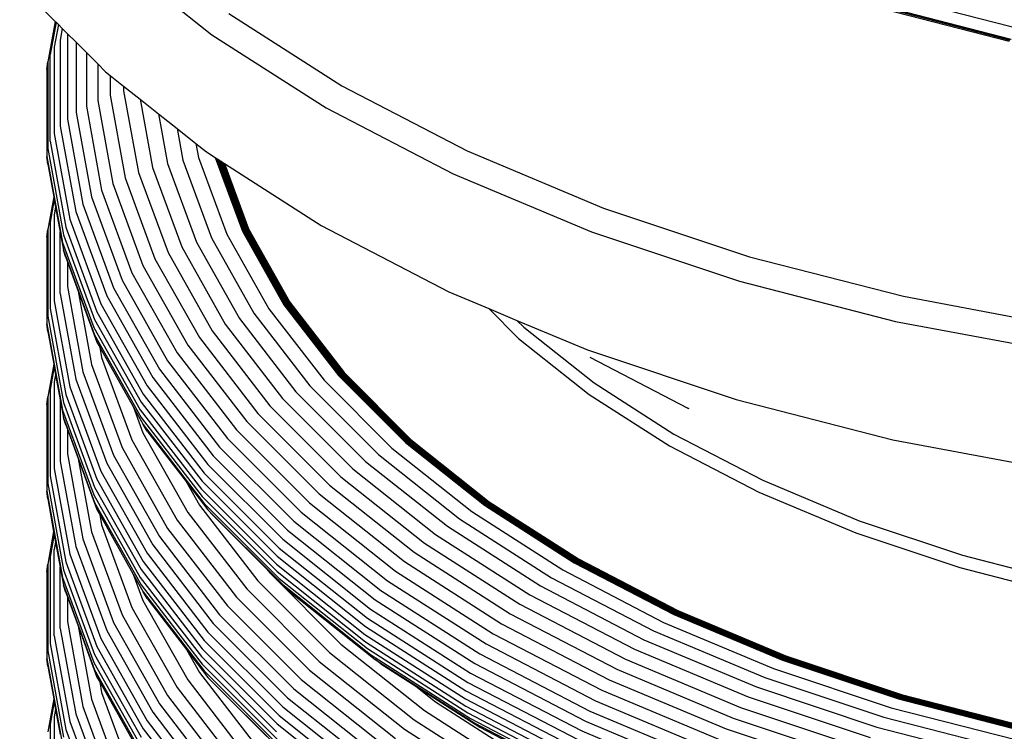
# Model space of a CAD drawing. Extents: x -18027 to -11651, y 1687 to 5059.
# Tile 29 of 170: x -17553.76 to -17544.15, y 2370.47 to 2377.41. Entities that reach past the tile are written whole.
import ezdxf

# ---------------------------------------------------------------- set-up
doc = ezdxf.new("R2010")
doc.units = 0
doc.header["$MEASUREMENT"] = 0
doc.layers.add('TANK', color=2, linetype='CONTINUOUS')
doc.layers.add('TANK-SLOPE', color=2, linetype='CONTINUOUS')

# ---------------------------------------------------------------- blocks, each defined once
blk = doc.blocks.new('A$C3406478A')
at = {"layer": 'TANK'}
for p, q in [((-9.895, 113.5542), (-8.915, 112.7754)), ((-10.7913, 113.2516), (-10.4457, 112.906)), ((-2.1596, 113.1258), (-0.9752, 112.8213)), ((-2.3639, 113.0266), (-1.1364, 112.7111)), ((-2.3533, 113.0387), (-1.128, 112.7238)), ((-2.3465, 113.0446), (-1.1227, 112.7301)), ((-2.3397, 113.0471), (-1.1173, 112.7329)), ((-10.4457, 112.906), (-10.5179, 112.5092)), ((-10.4457, 112.906), (-10.437, 112.8973)), ((-8.7494, 112.9827), (-7.6487, 112.2769)), ((-10.437, 112.8973), (-10.4945, 112.5816)), ((-10.4139, 112.8742), (-10.454, 112.6535)), ((-10.437, 112.8973), (-10.4139, 112.8742)), ((-10.4139, 112.8742), (-10.3757, 112.836)), ((-10.3757, 112.836), (-10.3965, 112.7214)), ((-10.3757, 112.836), (-10.3263, 112.7855)), ((-10.3965, 112.7214), (-10.3965, 111.8827)), ((-10.3263, 112.7855), (-10.3263, 111.951)), ((-10.3263, 112.7855), (-10.2411, 112.7014)), ((-8.915, 112.7754), (-7.7994, 112.0601)), ((-10.454, 112.6535), (-10.454, 111.8113)), ((-10.2411, 112.7014), (-10.2411, 112.0162)), ((-10.2411, 112.7014), (-10.141, 112.6013)), ((-10.4945, 111.7369), (-10.4945, 112.5816)), ((-10.141, 112.6013), (-10.141, 112.0767)), ((-10.141, 112.6013), (-10.0303, 112.4906)), ((-10.5264, 112.4346), (-10.5179, 112.5092)), ((-10.5264, 112.4346), (-10.5264, 111.588)), ((-10.5179, 112.5092), (-10.5179, 111.6631)), ((-10.0303, 112.4906), (-10.0303, 112.134)), ((-10.0303, 112.4906), (-9.954, 112.4143)), ((-9.954, 112.4143), (-9.9089, 112.3784)), ((-9.9089, 112.3784), (-9.9089, 112.1847)), ((-9.9089, 112.3784), (-9.7769, 112.2735)), ((-9.7769, 112.2735), (-9.7769, 112.2287)), ((-9.7769, 112.2735), (-9.6163, 112.1459)), ((-9.7769, 112.2287), (-9.6318, 111.4319)), ((-7.6487, 112.2769), (-6.4262, 111.6414)), ((-10.0303, 112.134), (-9.8824, 111.3219)), ((-9.9089, 112.1847), (-9.7624, 111.3799)), ((-9.6163, 112.1459), (-9.438, 112.0042)), ((-9.6163, 112.1459), (-9.4949, 111.4792)), ((-10.141, 112.0767), (-9.992, 111.2579)), ((-7.7994, 112.0601), (-6.5604, 111.4159)), ((-10.3263, 111.951), (-10.1752, 111.121)), ((-10.2411, 112.0162), (-10.0909, 111.1914)), ((-9.438, 112.0042), (-9.3496, 111.5186)), ((-9.438, 112.0042), (-9.2562, 111.8598)), ((-10.3965, 111.8827), (-10.2447, 111.0485)), ((-9.2562, 111.8598), (-9.0709, 111.7125)), ((-9.2562, 111.8598), (-9.2001, 111.5514)), ((-10.454, 111.8113), (-10.3016, 110.9737)), ((-10.5179, 111.6631), (-10.3647, 110.8216)), ((-10.4945, 111.7369), (-10.3416, 110.8969)), ((-9.0709, 111.7125), (-8.9697, 111.6321)), ((-9.0709, 111.7125), (-9.0463, 111.5777)), ((-10.5179, 111.5134), (-10.5264, 111.588)), ((-10.5264, 111.588), (-10.3732, 110.746)), ((-9.0463, 111.5777), (-8.7707, 110.829)), ((-8.9697, 111.6321), (-8.8828, 111.5764)), ((-8.8828, 111.5764), (-8.6183, 110.8578)), ((-8.8828, 111.5764), (-8.875, 111.5714)), ((-8.875, 111.5714), (-8.6127, 110.8588)), ((-8.875, 111.5714), (-8.8671, 111.5663)), ((-8.8671, 111.5663), (-8.6071, 110.86)), ((-8.8671, 111.5663), (-8.8591, 111.5612)), ((-8.8591, 111.5612), (-8.6015, 110.8614)), ((-8.8591, 111.5612), (-8.8511, 111.556)), ((-8.8511, 111.556), (-8.5959, 110.863)), ((-8.8511, 111.556), (-8.843, 111.5509)), ((-6.4262, 111.6414), (-5.0954, 111.0832)), ((-10.5179, 111.5134), (-10.4598, 111.1939)), ((-9.4949, 111.4792), (-9.2094, 110.7036)), ((-9.3496, 111.5186), (-9.0673, 110.7517)), ((-9.2001, 111.5514), (-8.921, 110.7935)), ((-8.843, 111.5509), (-8.5904, 110.8649)), ((-8.843, 111.5509), (-8.8349, 111.5457)), ((-8.8349, 111.5457), (-8.585, 110.8669)), ((-8.8349, 111.5457), (-8.8268, 111.5405)), ((-8.8268, 111.5405), (-8.5797, 110.8692)), ((-8.8268, 111.5405), (-8.8187, 111.5353)), ((-8.8187, 111.5353), (-8.5744, 110.8716)), ((-8.8187, 111.5353), (-8.8107, 111.5301)), ((-8.8107, 111.5301), (-8.5692, 110.8743)), ((-8.8107, 111.5301), (-8.8027, 111.525)), ((-8.8027, 111.525), (-8.5642, 110.8771)), ((-8.8027, 111.525), (-8.7943, 111.5196)), ((-8.7943, 111.5196), (-7.8491, 110.9136)), ((-8.7943, 111.5196), (-8.5585, 110.8792)), ((-9.7624, 111.3799), (-9.471, 110.5883)), ((-9.6318, 111.4319), (-9.3433, 110.6481)), ((-6.5604, 111.4159), (-5.2115, 110.8501)), ((-9.8824, 111.3219), (-9.5884, 110.5231)), ((-10.4598, 111.1939), (-10.5179, 110.8744)), ((-10.4598, 111.1939), (-10.4546, 111.1658)), ((-10.0909, 111.1914), (-9.7923, 110.3802)), ((-9.992, 111.2579), (-9.6955, 110.4526)), ((-10.4546, 111.1658), (-10.4945, 110.9468)), ((-10.4546, 111.1658), (-10.441, 111.0906)), ((-10.441, 111.0906), (-10.454, 111.0187)), ((-10.441, 111.0906), (-10.3965, 110.8466)), ((-10.1752, 111.121), (-9.8747, 110.3047)), ((-5.0954, 111.0832), (-3.6708, 110.6083)), ((-10.454, 111.0187), (-10.454, 110.1765)), ((-10.2447, 111.0485), (-9.9426, 110.2281)), ((-10.4945, 110.9468), (-10.4945, 110.1021)), ((-10.3416, 110.8969), (-10.0374, 110.0707)), ((-10.3016, 110.9737), (-9.9983, 110.1498)), ((-7.8491, 110.9136), (-6.6046, 110.2666)), ((-10.5264, 110.7998), (-10.5179, 110.8744)), ((-10.5264, 110.7998), (-10.5264, 109.9532)), ((-10.5179, 110.8744), (-10.5179, 110.0283)), ((-10.3965, 110.8466), (-10.3647, 110.6719)), ((-10.3965, 110.2478), (-10.3965, 110.8466)), ((-10.3647, 110.8216), (-10.06, 109.994)), ((-8.921, 110.7935), (-8.5063, 110.0566)), ((-8.7707, 110.829), (-8.361, 110.101)), ((-8.6183, 110.8578), (-8.2137, 110.1389)), ((-8.6127, 110.8588), (-8.2083, 110.1402)), ((-8.6071, 110.86), (-8.2028, 110.1417)), ((-8.6015, 110.8614), (-8.1975, 110.1435)), ((-8.5959, 110.863), (-8.1921, 110.1454)), ((-8.5904, 110.8649), (-8.1868, 110.1476)), ((-8.585, 110.8669), (-8.1815, 110.15)), ((-8.5797, 110.8692), (-8.1764, 110.1525)), ((-8.5744, 110.8716), (-8.1713, 110.1553)), ((-8.5692, 110.8743), (-8.1663, 110.1583)), ((-8.5642, 110.8771), (-8.1614, 110.1614)), ((-8.5585, 110.8792), (-8.1559, 110.1638)), ((-5.2115, 110.8501), (-3.7676, 110.3688)), ((-10.3732, 110.746), (-10.0683, 109.9179)), ((-9.2094, 110.7036), (-8.785, 109.9496)), ((-9.0673, 110.7517), (-8.6477, 110.0061)), ((-10.3416, 110.5992), (-10.3647, 110.6719)), ((-10.3647, 110.6719), (-10.06, 109.8443)), ((-10.3416, 110.5992), (-10.3263, 110.5576)), ((-9.3433, 110.6481), (-8.9144, 109.8861)), ((-3.6708, 110.6083), (-2.1681, 110.222)), ((-10.3263, 110.5576), (-10.3263, 110.3161)), ((-10.3263, 110.5576), (-10.2213, 110.2724)), ((-9.5884, 110.5231), (-9.1513, 109.7465)), ((-9.471, 110.5883), (-9.0378, 109.8187)), ((-9.6955, 110.4526), (-9.2548, 109.6696)), ((-10.3263, 110.3161), (-10.1752, 109.4862)), ((-9.8747, 110.3047), (-9.428, 109.5111)), ((-9.7923, 110.3802), (-9.3484, 109.5914)), ((-3.7676, 110.3688), (-2.2445, 109.9773)), ((-10.3965, 110.2478), (-10.2447, 109.4137)), ((-10.2213, 110.2724), (-10.0374, 109.7729)), ((-10.2213, 110.2724), (-10.0909, 109.5566)), ((-9.9426, 110.2281), (-9.4937, 109.4304)), ((-6.6046, 110.2666), (-6.2146, 110.103)), ((-2.1681, 110.222), (-0.6036, 109.9285)), ((-10.454, 110.1765), (-10.3016, 109.3388)), ((-9.9983, 110.1498), (-9.5475, 109.3488)), ((-8.2137, 110.1389), (-7.6812, 109.4483)), ((-8.2083, 110.1402), (-7.676, 109.4499)), ((-8.2028, 110.1417), (-7.6708, 109.4518)), ((-8.1975, 110.1435), (-7.6657, 109.4539)), ((-8.1921, 110.1454), (-7.6606, 109.4561)), ((-8.1868, 110.1476), (-7.6555, 109.4586)), ((-8.1815, 110.15), (-7.6505, 109.4613)), ((-8.1764, 110.1525), (-7.6455, 109.4642)), ((-8.1713, 110.1553), (-7.6407, 109.4673)), ((-8.1663, 110.1583), (-7.6359, 109.4705)), ((-8.1614, 110.1614), (-7.6312, 109.4739)), ((-8.1559, 110.1638), (-7.6261, 109.4767)), ((-10.5179, 110.0283), (-10.3647, 109.1868)), ((-10.4945, 110.1021), (-10.3416, 109.262)), ((-10.0374, 110.0707), (-9.5853, 109.2673)), ((-8.5063, 110.0566), (-7.9604, 109.3487)), ((-8.361, 110.101), (-7.8217, 109.4017)), ((-6.2146, 110.103), (-5.9388, 109.9873)), ((-6.2146, 110.103), (-5.9231, 109.8115)), ((-10.5179, 109.8785), (-10.5264, 109.9532)), ((-10.5264, 109.9532), (-10.3732, 109.1112)), ((-10.06, 109.994), (-9.6072, 109.1893)), ((-8.785, 109.9496), (-8.2264, 109.2252)), ((-8.6477, 110.0061), (-8.0953, 109.2899)), ((-5.9388, 109.9873), (-5.8713, 109.9198)), ((-5.9388, 109.9873), (-5.2498, 109.6983)), ((-2.2445, 109.9773), (-0.6588, 109.6799)), ((-10.5179, 109.8785), (-10.4598, 109.559)), ((-10.0683, 109.9179), (-9.6151, 109.1127)), ((-10.06, 109.8443), (-9.6072, 109.0396)), ((-8.9144, 109.8861), (-8.3499, 109.1541)), ((-5.8713, 109.9198), (-5.1864, 109.3756)), ((-10.0374, 109.7729), (-10.0101, 109.7244)), ((-9.1513, 109.7465), (-8.576, 109.0005)), ((-9.0378, 109.8187), (-8.4677, 109.0794)), ((-5.9231, 109.8115), (-5.2345, 109.2643)), ((-10.0101, 109.7244), (-9.992, 109.6248)), ((-10.0101, 109.7244), (-9.6808, 109.1393)), ((-9.2548, 109.6696), (-8.6748, 108.9175)), ((-5.2498, 109.6983), (-3.7995, 109.2149)), ((-10.4598, 109.559), (-10.5179, 109.2395)), ((-10.4598, 109.559), (-10.4548, 109.5318)), ((-10.0909, 109.5566), (-9.7923, 108.7453)), ((-9.992, 109.6248), (-9.6955, 108.8195)), ((-9.3484, 109.5914), (-8.7641, 108.8337)), ((-5.2289, 109.6264), (-4.2726, 109.1293)), ((-10.4548, 109.5318), (-10.4945, 109.3137)), ((-10.4548, 109.5318), (-10.441, 109.4557)), ((-10.441, 109.4557), (-10.454, 109.3839)), ((-10.441, 109.4557), (-10.3965, 109.2118)), ((-10.1752, 109.4862), (-9.8747, 108.6699)), ((-9.428, 109.5111), (-8.8401, 108.7487)), ((-7.6812, 109.4483), (-7.0265, 108.7937)), ((-7.676, 109.4499), (-7.0216, 108.7956)), ((-7.6708, 109.4518), (-7.0168, 108.7978)), ((-7.6657, 109.4539), (-7.0119, 108.8001)), ((-7.6606, 109.4561), (-7.0071, 108.8027)), ((-7.6555, 109.4586), (-7.0024, 108.8055)), ((-7.6505, 109.4613), (-6.9977, 108.8085)), ((-7.6455, 109.4642), (-6.993, 108.8117)), ((-7.6407, 109.4673), (-6.9884, 108.815)), ((-7.6359, 109.4705), (-6.9839, 108.8185)), ((-7.6312, 109.4739), (-6.9795, 108.8222)), ((-7.6261, 109.4767), (-6.9747, 108.8253)), ((-10.454, 109.3839), (-10.454, 108.5416)), ((-10.2447, 109.4137), (-9.9426, 108.5932)), ((-9.5475, 109.3488), (-8.9541, 108.5794)), ((-9.4937, 109.4304), (-8.9028, 108.6641)), ((-7.9604, 109.3487), (-7.2894, 108.6777)), ((-7.8217, 109.4017), (-7.1589, 108.7388)), ((-5.1864, 109.3756), (-4.4068, 108.8757)), ((-10.4945, 109.3137), (-10.4945, 108.469)), ((-10.3416, 109.262), (-10.0374, 108.4358)), ((-10.3016, 109.3388), (-9.9983, 108.515)), ((-9.5853, 109.2673), (-8.9902, 108.4956)), ((-8.0953, 109.2899), (-7.4164, 108.6109)), ((-5.2345, 109.2643), (-4.4506, 108.7616)), ((-10.5264, 109.1649), (-10.5179, 109.2395)), ((-10.5264, 109.1649), (-10.5264, 108.3183)), ((-10.5179, 109.2395), (-10.5179, 108.3934)), ((-10.3965, 109.2118), (-10.3965, 108.613)), ((-10.3965, 109.2118), (-10.3647, 109.0371)), ((-10.3647, 109.1868), (-10.06, 108.3592)), ((-9.6072, 109.1893), (-9.0111, 108.4164)), ((-8.3499, 109.1541), (-7.656, 108.4602)), ((-8.2264, 109.2252), (-7.5398, 108.5386)), ((-3.7995, 109.2149), (-2.2697, 108.8216)), ((-10.3732, 109.1112), (-10.0683, 108.283)), ((-9.6808, 109.1393), (-9.5884, 108.8883)), ((-9.6808, 109.1393), (-9.5853, 108.9696)), ((-9.6151, 109.1127), (-9.0187, 108.3393)), ((-8.4677, 109.0794), (-7.7669, 108.3785)), ((-4.2579, 109.123), (-4.2726, 109.1293)), ((-10.3416, 108.9661), (-10.3647, 109.0371)), ((-10.3647, 109.0371), (-10.06, 108.2094)), ((-10.3416, 108.9661), (-10.3263, 108.9245)), ((-9.6072, 109.0396), (-9.0111, 108.2666)), ((-9.5475, 108.9066), (-9.5853, 108.9696)), ((-9.5853, 108.9696), (-8.9902, 108.1979)), ((-8.576, 109.0005), (-7.8688, 108.2933)), ((-10.3263, 108.9245), (-10.3263, 108.683)), ((-10.3263, 108.9245), (-10.2213, 108.6393)), ((-9.5884, 108.8883), (-9.1513, 108.1117)), ((-9.5475, 108.9066), (-9.1668, 108.4129)), ((-8.6748, 108.9175), (-7.9618, 108.2045)), ((-4.4068, 108.8757), (-3.541, 108.4256)), ((-9.6955, 108.8195), (-9.2548, 108.0365)), ((-8.7641, 108.8337), (-8.0459, 108.1155)), ((-7.0265, 108.7937), (-6.257, 108.1821)), ((-7.0216, 108.7956), (-6.2524, 108.1844)), ((-7.0168, 108.7978), (-6.2479, 108.1868)), ((-7.0119, 108.8001), (-6.2434, 108.1895)), ((-7.0071, 108.8027), (-6.239, 108.1923)), ((-7.0024, 108.8055), (-6.2346, 108.1954)), ((-6.9977, 108.8085), (-6.2302, 108.1986)), ((-6.993, 108.8117), (-6.2259, 108.2021)), ((-6.9884, 108.815), (-6.2217, 108.2057)), ((-6.9839, 108.8185), (-6.2175, 108.2095)), ((-6.9795, 108.8222), (-6.2134, 108.2134)), ((-6.9747, 108.8253), (-6.2089, 108.2168)), ((-2.2697, 108.8216), (-0.677, 108.5229)), ((-10.3263, 108.683), (-10.1752, 107.8531)), ((-9.7923, 108.7453), (-9.3484, 107.9566)), ((-8.8401, 108.7487), (-8.1174, 108.026)), ((-7.2894, 108.6777), (-6.5006, 108.0508)), ((-7.1589, 108.7388), (-6.3796, 108.1196)), ((-4.4506, 108.7616), (-3.5799, 108.309)), ((-10.3965, 108.613), (-10.2447, 107.7788)), ((-10.2213, 108.6393), (-10.0374, 108.1398)), ((-10.2213, 108.6393), (-10.0909, 107.9235)), ((-9.9426, 108.5932), (-9.4937, 107.7955)), ((-9.8747, 108.6699), (-9.428, 107.8762)), ((-8.9541, 108.5794), (-8.2247, 107.85)), ((-8.9028, 108.6641), (-8.1764, 107.9377)), ((-7.4164, 108.6109), (-6.6182, 107.9767)), ((-10.454, 108.5416), (-10.3016, 107.704)), ((-9.9983, 108.515), (-9.5475, 107.714)), ((-8.9902, 108.4956), (-8.2587, 107.7641)), ((-7.5398, 108.5386), (-6.7325, 107.8971)), ((-10.5179, 108.3934), (-10.3647, 107.552)), ((-10.4945, 108.469), (-10.3416, 107.6289)), ((-10.0374, 108.4358), (-9.5853, 107.6325)), ((-9.1668, 108.4129), (-8.9541, 108.1372)), ((-9.1668, 108.4129), (-9.0378, 108.1838)), ((-9.0111, 108.4164), (-8.2783, 107.6836)), ((-7.656, 108.4602), (-6.8403, 107.8119)), ((-3.541, 108.4256), (-2.5985, 108.0302)), ((-10.5179, 108.2437), (-10.5264, 108.3183)), ((-10.5264, 108.3183), (-10.3732, 107.4763)), ((-10.06, 108.3592), (-9.6072, 107.5545)), ((-9.0187, 108.3393), (-8.2855, 107.6061)), ((-7.8688, 108.2933), (-7.0375, 107.6327)), ((-7.7669, 108.3785), (-6.943, 107.7238)), ((-3.5799, 108.309), (-2.6321, 107.9115)), ((-10.5179, 108.2437), (-10.4599, 107.9251)), ((-10.0683, 108.283), (-9.6151, 107.4779)), ((-10.06, 108.2094), (-9.6072, 107.4047)), ((-9.0111, 108.2666), (-8.2783, 107.5339)), ((-8.9902, 108.1979), (-8.2587, 107.4664)), ((-7.9618, 108.2045), (-7.1236, 107.5384)), ((-6.239, 108.1923), (-5.3645, 107.6316)), ((-6.2346, 108.1954), (-5.3605, 107.6349)), ((-6.2302, 108.1986), (-5.3565, 107.6384)), ((-6.2259, 108.2021), (-5.3526, 107.6421)), ((-6.2217, 108.2057), (-5.3488, 107.646)), ((-6.2175, 108.2095), (-5.345, 107.65)), ((-6.2134, 108.2134), (-5.3413, 107.6542)), ((-6.2089, 108.2168), (-5.3372, 107.6578)), ((-10.0374, 108.1398), (-10.0106, 108.0922)), ((-9.1513, 108.1117), (-8.576, 107.3657)), ((-9.0378, 108.1838), (-8.4677, 107.4445)), ((-8.9028, 108.0826), (-8.9541, 108.1372)), ((-8.9541, 108.1372), (-8.2247, 107.4077)), ((-8.0459, 108.1155), (-7.2015, 107.4445)), ((-6.3796, 108.1196), (-5.4925, 107.5507)), ((-6.257, 108.1821), (-5.3809, 107.6204)), ((-6.2524, 108.1844), (-5.3768, 107.6229)), ((-6.2479, 108.1868), (-5.3727, 107.6256)), ((-6.2434, 108.1895), (-5.3686, 107.6285)), ((-10.0106, 108.0922), (-9.6826, 107.5095)), ((-10.0106, 108.0922), (-9.992, 107.99)), ((-9.2548, 108.0365), (-8.6748, 107.2844)), ((-8.9028, 108.0826), (-8.3794, 107.5592)), ((-8.1174, 108.026), (-7.2678, 107.3509)), ((-6.5006, 108.0508), (-5.6025, 107.475)), ((-2.5985, 108.0302), (-1.5895, 107.6939)), ((-10.4599, 107.9251), (-10.5179, 107.6064)), ((-10.4599, 107.9251), (-10.4548, 107.8969)), ((-10.0909, 107.9235), (-9.7923, 107.1122)), ((-9.992, 107.99), (-9.6955, 107.1847)), ((-9.3484, 107.9566), (-8.7641, 107.1989)), ((-8.1764, 107.9377), (-7.3225, 107.2591)), ((-6.6182, 107.9767), (-5.7096, 107.394)), ((-2.6321, 107.9115), (-1.6175, 107.5733)), ((-10.4548, 107.8969), (-10.4945, 107.6789)), ((-10.4548, 107.8969), (-10.4411, 107.8218)), ((-10.4411, 107.8218), (-10.454, 107.7508)), ((-10.4411, 107.8218), (-10.3965, 107.577)), ((-10.1752, 107.8531), (-9.8747, 107.0368)), ((-9.428, 107.8762), (-8.8401, 107.1139)), ((-8.2247, 107.85), (-7.3672, 107.1686)), ((-6.8403, 107.8119), (-5.9116, 107.2165)), ((-6.7325, 107.8971), (-5.8136, 107.3079)), ((-10.454, 106.9085), (-10.454, 107.7508)), ((-10.2447, 107.7788), (-9.9426, 106.9584)), ((-9.5475, 107.714), (-8.9541, 106.9445)), ((-9.4937, 107.7955), (-8.9028, 107.0293)), ((-8.2587, 107.7641), (-7.3987, 107.0807)), ((-6.943, 107.7238), (-6.0051, 107.1224)), ((-10.4945, 107.6789), (-10.4945, 106.8342)), ((-10.3416, 107.6289), (-10.0374, 106.8027)), ((-10.3016, 107.704), (-9.9983, 106.8801)), ((-9.5853, 107.6325), (-8.9902, 106.8608)), ((-8.2783, 107.6836), (-7.4169, 106.9991)), ((-7.0375, 107.6327), (-6.0911, 107.0258)), ((-5.3809, 107.6204), (-4.4079, 107.1146)), ((-5.3768, 107.6229), (-4.4042, 107.1173)), ((-5.3727, 107.6256), (-4.4006, 107.1202)), ((-5.3686, 107.6285), (-4.397, 107.1234)), ((-5.3645, 107.6316), (-4.3934, 107.1267)), ((-5.3605, 107.6349), (-4.3898, 107.1303)), ((-5.3565, 107.6384), (-4.3862, 107.134)), ((-5.3526, 107.6421), (-4.3828, 107.1379)), ((-5.3488, 107.646), (-4.3793, 107.142)), ((-5.345, 107.65), (-4.376, 107.1463)), ((-5.3413, 107.6542), (-4.3727, 107.1507)), ((-5.3372, 107.6578), (-4.369, 107.1545)), ((-1.5895, 107.6939), (-0.5251, 107.4203)), ((-10.5264, 107.5318), (-10.5179, 107.6064)), ((-10.5264, 107.5318), (-10.5264, 106.6852)), ((-10.5179, 107.6064), (-10.5179, 106.7603)), ((-10.3965, 107.577), (-10.3647, 107.4022)), ((-10.3965, 106.9799), (-10.3965, 107.577)), ((-10.3647, 107.552), (-10.06, 106.7243)), ((-9.6072, 107.5545), (-9.0111, 106.7815)), ((-8.3794, 107.5592), (-8.3499, 107.521)), ((-8.3794, 107.5592), (-8.1764, 107.3562)), ((-8.3499, 107.521), (-7.656, 106.8271)), ((-8.2855, 107.6061), (-7.4236, 106.9211)), ((-8.2783, 107.5339), (-7.4169, 106.8494)), ((-7.1236, 107.5384), (-6.1695, 106.9266)), ((-5.4925, 107.5507), (-4.5072, 107.0386)), ((-1.6175, 107.5733), (-0.5473, 107.2982)), ((-10.3732, 107.4763), (-10.0683, 106.6482)), ((-9.6826, 107.5095), (-9.5884, 107.2535)), ((-9.6826, 107.5095), (-9.5853, 107.3365)), ((-9.6151, 107.4779), (-9.0187, 106.7044)), ((-8.4677, 107.4445), (-7.7669, 106.7437)), ((-8.2587, 107.4664), (-7.3987, 106.783)), ((-7.2015, 107.4445), (-6.2403, 106.8282)), ((-5.6025, 107.475), (-4.6052, 106.9565)), ((-10.3416, 107.3312), (-10.3647, 107.4022)), ((-10.3647, 107.4022), (-10.06, 106.5746)), ((-10.3416, 107.3312), (-10.3263, 107.2897)), ((-9.6072, 107.4047), (-9.0111, 106.6318)), ((-9.5475, 107.2717), (-9.5853, 107.3365)), ((-9.5853, 107.3365), (-8.9902, 106.5648)), ((-8.576, 107.3657), (-7.8688, 106.6585)), ((-8.2247, 107.4077), (-7.3672, 106.7264)), ((-8.1764, 107.3562), (-7.3225, 106.6776)), ((-7.2678, 107.3509), (-6.3006, 106.7307)), ((-5.7096, 107.394), (-4.7004, 106.8694)), ((-10.3263, 107.2897), (-10.3263, 107.0482)), ((-10.3263, 107.2897), (-10.2213, 107.0044)), ((-9.5884, 107.2535), (-9.1513, 106.4768)), ((-9.5475, 107.2717), (-9.1631, 106.7734)), ((-8.6748, 107.2844), (-7.9618, 106.5714)), ((-7.3225, 107.2591), (-6.3504, 106.6358)), ((-5.8136, 107.3079), (-4.793, 106.7773)), ((-9.6955, 107.1847), (-9.2548, 106.4016)), ((-8.7641, 107.1989), (-8.0459, 106.4807)), ((-7.3672, 107.1686), (-6.3911, 106.5427)), ((-5.9116, 107.2165), (-4.8803, 106.6803)), ((-4.3862, 107.134), (-3.3299, 106.6909)), ((-4.3828, 107.1379), (-3.3269, 106.695)), ((-4.3793, 107.142), (-3.3239, 106.6993)), ((-4.376, 107.1463), (-3.321, 106.7038)), ((-4.3727, 107.1507), (-3.3182, 106.7084)), ((-4.369, 107.1545), (-3.315, 106.7124)), ((-10.3263, 107.0482), (-10.1752, 106.2182)), ((-9.7923, 107.1122), (-9.3484, 106.3235)), ((-8.8401, 107.1139), (-8.1174, 106.3912)), ((-7.3987, 107.0807), (-6.4197, 106.453)), ((-6.0051, 107.1224), (-4.9635, 106.5809)), ((-4.5072, 107.0386), (-3.4346, 106.5886)), ((-4.4079, 107.1146), (-3.3487, 106.6703)), ((-4.4042, 107.1173), (-3.3455, 106.6732)), ((-4.4006, 107.1202), (-3.3424, 106.6763)), ((-4.397, 107.1234), (-3.3392, 106.6797)), ((-4.3934, 107.1267), (-3.3361, 106.6832)), ((-4.3898, 107.1303), (-3.333, 106.687)), ((-10.3965, 106.9799), (-10.2447, 106.1457)), ((-10.2213, 107.0044), (-10.0909, 106.2886)), ((-10.2213, 107.0044), (-10.0374, 106.505)), ((-9.9426, 106.9584), (-9.4937, 106.1607)), ((-9.8747, 107.0368), (-9.428, 106.2431)), ((-8.9541, 106.9445), (-8.2247, 106.2151)), ((-8.9028, 107.0293), (-8.1764, 106.3029)), ((-7.4169, 106.9991), (-6.4363, 106.3703)), ((-6.0911, 107.0258), (-5.04, 106.4794)), ((-4.6052, 106.9565), (-3.5194, 106.5011)), ((-10.454, 106.9085), (-10.3016, 106.0709)), ((-9.9983, 106.8801), (-9.5475, 106.0791)), ((-8.9902, 106.8608), (-8.2587, 106.1293)), ((-7.4236, 106.9211), (-6.4424, 106.292)), ((-7.4169, 106.8494), (-6.4363, 106.2206)), ((-6.1695, 106.9266), (-5.1097, 106.3757)), ((-4.7004, 106.8694), (-3.6019, 106.4086)), ((-10.5179, 106.7603), (-10.3647, 105.9189)), ((-10.4945, 106.8342), (-10.3416, 105.9941)), ((-10.0374, 106.8027), (-9.5853, 105.9994)), ((-9.1631, 106.7734), (-8.9541, 106.5023)), ((-9.1631, 106.7734), (-9.0378, 106.5507)), ((-9.0111, 106.7815), (-8.2783, 106.0488)), ((-7.656, 106.8271), (-6.8403, 106.1788)), ((-7.3987, 106.783), (-6.4197, 106.1553)), ((-6.2403, 106.8282), (-5.1728, 106.2733)), ((-4.793, 106.7773), (-3.682, 106.3113)), ((-10.5179, 106.6106), (-10.5264, 106.6852)), ((-10.5264, 106.6852), (-10.3732, 105.8432)), ((-10.06, 106.7243), (-9.6072, 105.9196)), ((-9.0187, 106.7044), (-8.2855, 105.9712)), ((-7.8688, 106.6585), (-7.0375, 105.9978)), ((-7.7669, 106.7437), (-6.943, 106.089)), ((-7.3672, 106.7264), (-6.3911, 106.1004)), ((-7.2678, 106.6353), (-7.3225, 106.6776)), ((-7.3225, 106.6776), (-6.3504, 106.0543)), ((-6.3006, 106.7307), (-5.2265, 106.1723)), ((-4.8803, 106.6803), (-3.7575, 106.2093)), ((-3.3487, 106.6703), (-2.2148, 106.2923)), ((-3.3455, 106.6732), (-2.2122, 106.2954)), ((-3.3424, 106.6763), (-2.2096, 106.2987)), ((-3.3392, 106.6797), (-2.2069, 106.3023)), ((-3.3361, 106.6832), (-2.2043, 106.306)), ((-3.333, 106.687), (-2.2018, 106.3099)), ((-3.3299, 106.6909), (-2.1992, 106.314)), ((-3.3269, 106.695), (-2.1967, 106.3183)), ((-3.3239, 106.6993), (-2.1942, 106.3227)), ((-3.321, 106.7038), (-2.1918, 106.3273)), ((-3.3182, 106.7084), (-2.1894, 106.3321)), ((-3.315, 106.7124), (-2.1868, 106.3363)), ((-10.5179, 106.6106), (-10.4598, 106.2911)), ((-10.0683, 106.6482), (-9.6151, 105.843)), ((-10.06, 106.5746), (-9.6072, 105.7699)), ((-9.0111, 106.6318), (-8.2783, 105.899)), ((-8.9902, 106.5648), (-8.2587, 105.8333)), ((-7.9618, 106.5714), (-7.1236, 105.9053)), ((-7.2678, 106.6353), (-6.927, 106.4168)), ((-6.3504, 106.6358), (-5.2708, 106.0746)), ((-4.9635, 106.5809), (-3.8295, 106.1053)), ((-3.4346, 106.5886), (-2.2865, 106.2059)), ((-10.0374, 106.505), (-10.0106, 106.4573)), ((-9.1513, 106.4768), (-8.576, 105.7308)), ((-9.0378, 106.5507), (-8.4677, 105.8114)), ((-8.9028, 106.4478), (-8.9541, 106.5023)), ((-8.9541, 106.5023), (-8.2247, 105.7729)), ((-8.0459, 106.4807), (-7.2015, 105.8097)), ((-6.3911, 106.5427), (-5.307, 105.9791)), ((-5.04, 106.4794), (-3.8957, 105.9994)), ((-3.5194, 106.5011), (-2.3571, 106.1137)), ((-10.0106, 106.4573), (-9.992, 106.3551)), ((-10.0106, 106.4573), (-9.6808, 105.8713)), ((-9.2548, 106.4016), (-8.6748, 105.6495)), ((-8.9028, 106.4478), (-8.3794, 105.9244)), ((-8.1174, 106.3912), (-7.2678, 105.716)), ((-6.927, 106.4168), (-6.7325, 106.2623)), ((-6.927, 106.4168), (-6.3006, 106.0151)), ((-6.4363, 106.3703), (-5.3473, 105.8042)), ((-6.4197, 106.453), (-5.3325, 105.8878)), ((-5.1097, 106.3757), (-3.9561, 105.8918)), ((-3.6019, 106.4086), (-2.4259, 106.0166)), ((-10.4598, 106.2911), (-10.5179, 105.9716)), ((-10.4598, 106.2911), (-10.4546, 106.263)), ((-10.0909, 106.2886), (-9.7923, 105.4774)), ((-9.992, 106.3551), (-9.6955, 105.5498)), ((-9.3484, 106.3235), (-8.7641, 105.5658)), ((-8.1764, 106.3029), (-7.3225, 105.6243)), ((-6.4424, 106.292), (-5.3526, 105.7255)), ((-5.1728, 106.2733), (-4.0107, 105.7858)), ((-3.682, 106.3113), (-2.4927, 105.9148)), ((-2.2148, 106.2923), (-1.0188, 105.9849)), ((-2.2122, 106.2954), (-1.0167, 105.9881)), ((-2.2096, 106.2987), (-1.0146, 105.9916)), ((-2.2069, 106.3023), (-1.0125, 105.9952)), ((-2.2043, 106.306), (-1.0105, 105.9991)), ((-2.2018, 106.3099), (-1.0084, 106.0032)), ((-2.1992, 106.314), (-1.0064, 106.0074)), ((-2.1967, 106.3183), (-1.0044, 106.0118)), ((-2.1942, 106.3227), (-1.0025, 106.0164)), ((-2.1918, 106.3273), (-1.0006, 106.0211)), ((-2.1894, 106.3321), (-0.9987, 106.026)), ((-2.1868, 106.3363), (-0.9966, 106.0304)), ((-10.4546, 106.263), (-10.4945, 106.044)), ((-10.4546, 106.263), (-10.441, 106.1878)), ((-10.441, 106.1878), (-10.454, 106.1159)), ((-10.441, 106.1878), (-10.3965, 105.9439)), ((-10.1752, 106.2182), (-9.8747, 105.402)), ((-9.428, 106.2431), (-8.8401, 105.4808)), ((-8.2247, 106.2151), (-7.3672, 105.5337)), ((-6.8403, 106.1788), (-5.9116, 105.5834)), ((-6.7325, 106.2623), (-5.8136, 105.673)), ((-6.4363, 106.2206), (-5.3473, 105.6544)), ((-3.7575, 106.2093), (-2.5556, 105.8087)), ((-2.2865, 106.2059), (-1.0753, 105.8946)), ((-10.454, 106.1159), (-10.454, 105.2737)), ((-10.2447, 106.1457), (-9.9426, 105.3253)), ((-9.5475, 106.0791), (-8.9541, 105.3097)), ((-9.4937, 106.1607), (-8.9028, 105.3944)), ((-8.2587, 106.1293), (-7.3987, 105.4459)), ((-6.943, 106.089), (-6.0051, 105.4876)), ((-6.4197, 106.1553), (-5.3325, 105.5901)), ((-6.3911, 106.1004), (-5.307, 105.5369)), ((-5.2265, 106.1723), (-4.0571, 105.6818)), ((-3.8295, 106.1053), (-2.6156, 105.7007)), ((-2.3571, 106.1137), (-1.1311, 105.7985)), ((-10.4945, 106.044), (-10.4945, 105.1993)), ((-10.3416, 105.9941), (-10.0374, 105.1679)), ((-10.3016, 106.0709), (-9.9983, 105.247)), ((-9.5853, 105.9994), (-8.9902, 105.2277)), ((-8.2783, 106.0488), (-7.4169, 105.3643)), ((-7.0375, 105.9978), (-6.0911, 105.391)), ((-6.3504, 106.0543), (-5.2708, 105.4931)), ((-6.3006, 106.0151), (-5.2265, 105.4567)), ((-5.2708, 106.0746), (-4.0954, 105.5816)), ((-3.8957, 105.9994), (-2.6708, 105.5911)), ((-2.4259, 106.0166), (-1.1853, 105.6977)), ((-5.307, 105.9791), (-4.1268, 105.484))]:
    blk.add_line(p, q, dxfattribs=at)

msp = doc.modelspace()

# ---------------------------------------------------------------- block references
at = {"layer": 'TANK-SLOPE'}
msp.add_blockref('A$C3406478A', (-17542.9639, 2264.4911), dxfattribs=at)

doc.saveas('drawing.dxf')
